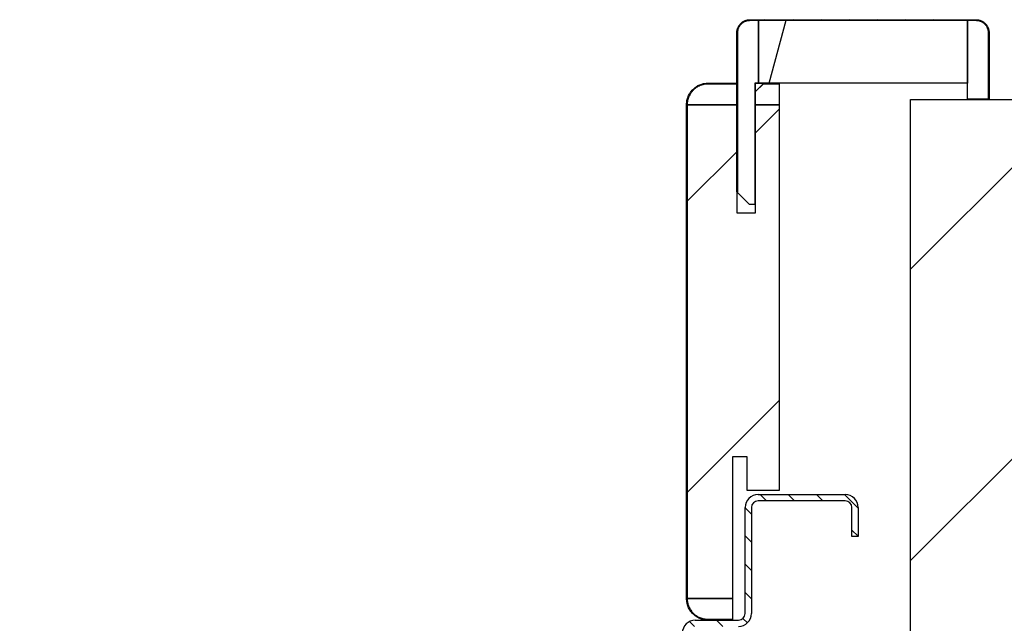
# Model space of a CAD drawing. Header units: millimetres. Extents: x -8500 to 4200, y 0 to 5940.
# Tile 211 of 256: x -1256 to -1021, y 760 to 904. Entities that reach past the tile are written whole.
import ezdxf

# ---------------------------------------------------------------- set-up
doc = ezdxf.new("R2010")
doc.units = ezdxf.units.MM
doc.layers.add('151', color=250, linetype='Continuous')
pattern_1 = [(134.954374, (-8500, 0), (-3.3702767, -3.3649133), [])]
pattern_2 = [(45, (-8500, 0), (-34.7985, 34.7985), [])]

msp = doc.modelspace()

# ---------------------------------------------------------------- hatches: boundary and pattern name
at = {"layer": '151', "linetype": 'Continuous', "lineweight": -3}
h = msp.add_hatch(dxfattribs=at)
h.set_pattern_fill('ANSI31', color=256, scale=1.5, angle=89.9544, style=0)
h.set_pattern_definition(pattern_1)
edge = h.paths.add_edge_path(flags=0)
edge.add_line((-1084.94, 863.32), (-1084.94, 901.32))
edge.add_spline(control_points=[(-1084.94, 901.32), (-1084.94, 901.42), (-1084.93, 901.63), (-1084.9, 901.83), (-1084.87, 901.99), (-1084.85, 902.04), (-1084.83, 902.14), (-1084.82, 902.19), (-1084.77, 902.34), (-1084.7, 902.53), (-1084.61, 902.71), (-1084.54, 902.85), (-1084.51, 902.9), (-1084.47, 902.96), (-1084.46, 902.98), (-1084.43, 903.03), (-1084.42, 903.05), (-1084.35, 903.16), (-1084.22, 903.32), (-1084.02, 903.55), (-1083.86, 903.69), (-1083.76, 903.77), (-1083.74, 903.79), (-1083.7, 903.82), (-1083.64, 903.87), (-1083.58, 903.91), (-1083.45, 904), (-1083.27, 904.1), (-1083.09, 904.19), (-1082.94, 904.25), (-1082.9, 904.27), (-1082.82, 904.29), (-1082.8, 904.3), (-1082.75, 904.32), (-1082.72, 904.33), (-1082.6, 904.36), (-1082.4, 904.41), (-1082.2, 904.44), (-1081.99, 904.46), (-1081.89, 904.47), (-1081.79, 904.47)], knot_values=[0, 0, 0, 0, 0.0625, 0.125, 0.125, 0.15625, 0.15625, 0.1875, 0.1875, 0.25, 0.3125, 0.3125, 0.34375, 0.34375, 0.359375, 0.359375, 0.375, 0.375, 0.4375, 0.5, 0.5625, 0.5625, 0.578125, 0.578125, 0.59375, 0.625, 0.625, 0.6875, 0.75, 0.75, 0.78125, 0.78125, 0.796875, 0.796875, 0.8125, 0.8125, 0.875, 0.9375, 0.9375, 1, 1, 1, 1], degree=3, periodic=0)
edge.add_line((-1081.79, 904.47), (-1027.79, 904.47))
edge.add_spline(control_points=[(-1027.79, 904.47), (-1027.68, 904.47), (-1027.48, 904.46), (-1027.27, 904.43), (-1027.12, 904.4), (-1027.07, 904.39), (-1026.97, 904.36), (-1026.92, 904.35), (-1026.77, 904.3), (-1026.58, 904.23), (-1026.39, 904.14), (-1026.26, 904.07), (-1026.21, 904.05), (-1026.14, 904.01), (-1026.12, 903.99), (-1026.08, 903.96), (-1026.06, 903.95), (-1025.95, 903.88), (-1025.78, 903.76), (-1025.56, 903.55), (-1025.42, 903.4), (-1025.33, 903.3), (-1025.32, 903.28), (-1025.29, 903.23), (-1025.24, 903.17), (-1025.19, 903.11), (-1025.11, 902.98), (-1025, 902.81), (-1024.92, 902.62), (-1024.86, 902.48), (-1024.84, 902.43), (-1024.81, 902.36), (-1024.8, 902.33), (-1024.79, 902.28), (-1024.78, 902.26), (-1024.74, 902.13), (-1024.69, 901.93), (-1024.66, 901.73), (-1024.64, 901.53), (-1024.64, 901.42), (-1024.64, 901.32)], knot_values=[0, 0, 0, 0, 0.0625, 0.125, 0.125, 0.15625, 0.15625, 0.1875, 0.1875, 0.25, 0.3125, 0.3125, 0.34375, 0.34375, 0.359375, 0.359375, 0.375, 0.375, 0.4375, 0.5, 0.5625, 0.5625, 0.578125, 0.578125, 0.59375, 0.625, 0.625, 0.6875, 0.75, 0.75, 0.78125, 0.78125, 0.796875, 0.796875, 0.8125, 0.8125, 0.875, 0.9375, 0.9375, 1, 1, 1, 1], degree=3, periodic=0)
edge.add_line((-1024.64, 901.32), (-1024.64, 885.47))
edge.add_line((-1024.64, 885.47), (-1024.79, 885.47))
edge.add_line((-1024.79, 885.47), (-1024.79, 901.32))
edge.add_spline(control_points=[(-1024.79, 901.32), (-1024.79, 901.42), (-1024.79, 901.52), (-1024.81, 901.71), (-1024.84, 901.9), (-1024.89, 902.09), (-1024.92, 902.21), (-1024.93, 902.24), (-1024.95, 902.28), (-1024.95, 902.31), (-1024.98, 902.38), (-1025, 902.42), (-1025.05, 902.56), (-1025.14, 902.73), (-1025.24, 902.9), (-1025.32, 903.02), (-1025.36, 903.08), (-1025.41, 903.14), (-1025.44, 903.18), (-1025.45, 903.2), (-1025.53, 903.3), (-1025.66, 903.44), (-1025.88, 903.64), (-1026.04, 903.76), (-1026.14, 903.83), (-1026.16, 903.84), (-1026.2, 903.87), (-1026.22, 903.88), (-1026.29, 903.92), (-1026.33, 903.94), (-1026.46, 904.01), (-1026.63, 904.09), (-1026.82, 904.16), (-1026.96, 904.2), (-1027.01, 904.22), (-1027.1, 904.24), (-1027.15, 904.25), (-1027.3, 904.28), (-1027.49, 904.31), (-1027.69, 904.32), (-1027.79, 904.32)], knot_values=[0, 0, 0, 0, 0.0625, 0.0625, 0.125, 0.1875, 0.1875, 0.203125, 0.203125, 0.21875, 0.21875, 0.25, 0.25, 0.3125, 0.375, 0.375, 0.40625, 0.421875, 0.421875, 0.4375, 0.4375, 0.5, 0.5625, 0.625, 0.625, 0.640625, 0.640625, 0.65625, 0.65625, 0.6875, 0.6875, 0.75, 0.8125, 0.8125, 0.84375, 0.84375, 0.875, 0.875, 0.9375, 1, 1, 1, 1], degree=3, periodic=0)
edge.add_line((-1027.79, 904.32), (-1081.79, 904.32))
edge.add_spline(control_points=[(-1081.79, 904.32), (-1081.89, 904.32), (-1081.98, 904.31), (-1082.18, 904.29), (-1082.37, 904.27), (-1082.56, 904.22), (-1082.68, 904.18), (-1082.7, 904.18), (-1082.75, 904.16), (-1082.77, 904.15), (-1082.84, 904.13), (-1082.89, 904.11), (-1083.03, 904.05), (-1083.2, 903.97), (-1083.37, 903.87), (-1083.49, 903.79), (-1083.55, 903.75), (-1083.61, 903.7), (-1083.65, 903.67), (-1083.67, 903.65), (-1083.77, 903.58), (-1083.91, 903.44), (-1084.11, 903.23), (-1084.22, 903.07), (-1084.29, 902.97), (-1084.31, 902.95), (-1084.33, 902.91), (-1084.35, 902.88), (-1084.38, 902.82), (-1084.41, 902.78), (-1084.48, 902.65), (-1084.56, 902.47), (-1084.63, 902.29), (-1084.67, 902.15), (-1084.68, 902.1), (-1084.71, 902), (-1084.72, 901.96), (-1084.75, 901.81), (-1084.78, 901.61), (-1084.79, 901.42), (-1084.79, 901.32)], knot_values=[0, 0, 0, 0, 0.0625, 0.0625, 0.125, 0.1875, 0.1875, 0.203125, 0.203125, 0.21875, 0.21875, 0.25, 0.25, 0.3125, 0.375, 0.375, 0.40625, 0.421875, 0.421875, 0.4375, 0.4375, 0.5, 0.5625, 0.625, 0.625, 0.640625, 0.640625, 0.65625, 0.65625, 0.6875, 0.6875, 0.75, 0.8125, 0.8125, 0.84375, 0.84375, 0.875, 0.875, 0.9375, 1, 1, 1, 1], degree=3, periodic=0)
edge.add_line((-1084.79, 901.32), (-1084.79, 863.32))
edge.add_line((-1084.79, 863.32), (-1084.94, 863.32))
h = msp.add_hatch(dxfattribs=at)
h.set_pattern_fill('ANSI31', color=256, scale=15.5, angle=29.9848, style=0)
h.set_pattern_definition([(74.9848, (-8500, 0), (-47.53224, 12.74975), [])])
h.paths.add_polyline_path([(-1029.79, 889.32), (-1079.79, 889.32), (-1079.79, 904.32), (-1029.79, 904.32)], flags=0)
h = msp.add_hatch(dxfattribs=at)
h.set_pattern_fill('ANSI31', color=256, scale=1.5, angle=29.9848, style=0)
h.set_pattern_definition([(74.98479, (-8500, 0), (-4.5998944, 1.2338468), [])])
edge = h.paths.add_edge_path(flags=0)
edge.add_line((-1096.79, 884.17), (-1096.79, 766.17))
edge.add_spline(control_points=[(-1096.79, 766.17), (-1096.79, 766), (-1096.77, 765.68), (-1096.72, 765.35), (-1096.67, 765.11), (-1096.66, 765.03), (-1096.62, 764.87), (-1096.59, 764.79), (-1096.52, 764.55), (-1096.41, 764.25), (-1096.27, 763.95), (-1096.16, 763.74), (-1096.12, 763.67), (-1096.05, 763.56), (-1096.03, 763.53), (-1095.99, 763.46), (-1095.96, 763.42), (-1095.85, 763.25), (-1095.66, 762.99), (-1095.44, 762.75), (-1095.21, 762.52), (-1095.08, 762.41), (-1094.93, 762.28), (-1094.89, 762.25), (-1094.83, 762.2), (-1094.8, 762.18), (-1094.7, 762.1), (-1094.63, 762.05), (-1094.43, 761.92), (-1094.15, 761.75), (-1093.85, 761.61), (-1093.62, 761.52), (-1093.55, 761.49), (-1093.43, 761.45), (-1093.39, 761.43), (-1093.31, 761.41), (-1093.28, 761.4), (-1093.08, 761.34), (-1092.76, 761.26), (-1092.44, 761.21), (-1092.12, 761.18), (-1091.95, 761.17), (-1091.79, 761.17)], knot_values=[0, 0, 0, 0, 0.0625, 0.125, 0.125, 0.15625, 0.15625, 0.1875, 0.1875, 0.25, 0.3125, 0.3125, 0.34375, 0.34375, 0.359375, 0.359375, 0.375, 0.375, 0.4375, 0.5, 0.5, 0.5625, 0.5625, 0.578125, 0.578125, 0.59375, 0.59375, 0.625, 0.625, 0.6875, 0.75, 0.75, 0.78125, 0.78125, 0.796875, 0.796875, 0.8125, 0.8125, 0.875, 0.9375, 0.9375, 1, 1, 1, 1], degree=3, periodic=0)
edge.add_line((-1091.79, 761.17), (-1085.94, 761.17))
edge.add_line((-1085.94, 761.17), (-1085.94, 761.02))
edge.add_line((-1085.94, 761.02), (-1091.79, 761.02))
edge.add_spline(control_points=[(-1091.79, 761.02), (-1091.96, 761.02), (-1092.13, 761.03), (-1092.46, 761.06), (-1092.79, 761.11), (-1093.12, 761.19), (-1093.32, 761.25), (-1093.36, 761.26), (-1093.44, 761.29), (-1093.48, 761.31), (-1093.6, 761.35), (-1093.68, 761.38), (-1093.91, 761.48), (-1094.22, 761.62), (-1094.5, 761.79), (-1094.71, 761.93), (-1094.78, 761.98), (-1094.89, 762.06), (-1094.92, 762.08), (-1094.99, 762.13), (-1095.02, 762.16), (-1095.18, 762.29), (-1095.31, 762.41), (-1095.55, 762.64), (-1095.77, 762.89), (-1095.97, 763.16), (-1096.09, 763.34), (-1096.11, 763.37), (-1096.16, 763.45), (-1096.18, 763.48), (-1096.25, 763.59), (-1096.29, 763.66), (-1096.41, 763.89), (-1096.55, 764.19), (-1096.66, 764.51), (-1096.74, 764.75), (-1096.76, 764.83), (-1096.8, 764.99), (-1096.82, 765.08), (-1096.87, 765.33), (-1096.92, 765.66), (-1096.94, 766), (-1096.94, 766.17)], knot_values=[0, 0, 0, 0, 0.0625, 0.0625, 0.125, 0.1875, 0.1875, 0.203125, 0.203125, 0.21875, 0.21875, 0.25, 0.25, 0.3125, 0.375, 0.375, 0.40625, 0.40625, 0.421875, 0.421875, 0.4375, 0.4375, 0.5, 0.5, 0.5625, 0.625, 0.625, 0.640625, 0.640625, 0.65625, 0.65625, 0.6875, 0.6875, 0.75, 0.8125, 0.8125, 0.84375, 0.84375, 0.875, 0.875, 0.9375, 1, 1, 1, 1], degree=3, periodic=0)
edge.add_line((-1096.94, 766.17), (-1096.94, 884.17))
edge.add_spline(control_points=[(-1096.94, 884.17), (-1096.94, 884.34), (-1096.93, 884.51), (-1096.9, 884.84), (-1096.85, 885.17), (-1096.76, 885.5), (-1096.7, 885.7), (-1096.69, 885.74), (-1096.66, 885.82), (-1096.65, 885.86), (-1096.61, 885.98), (-1096.58, 886.06), (-1096.48, 886.3), (-1096.34, 886.6), (-1096.16, 886.89), (-1096.02, 887.1), (-1095.98, 887.17), (-1095.9, 887.27), (-1095.87, 887.3), (-1095.82, 887.37), (-1095.8, 887.4), (-1095.66, 887.57), (-1095.55, 887.69), (-1095.31, 887.93), (-1095.06, 888.15), (-1094.79, 888.35), (-1094.62, 888.47), (-1094.58, 888.49), (-1094.51, 888.54), (-1094.47, 888.56), (-1094.36, 888.63), (-1094.29, 888.67), (-1094.07, 888.79), (-1093.76, 888.93), (-1093.45, 889.05), (-1093.21, 889.12), (-1093.13, 889.14), (-1092.96, 889.18), (-1092.88, 889.2), (-1092.63, 889.25), (-1092.3, 889.3), (-1091.96, 889.32), (-1091.79, 889.32)], knot_values=[0, 0, 0, 0, 0.0625, 0.0625, 0.125, 0.1875, 0.1875, 0.203125, 0.203125, 0.21875, 0.21875, 0.25, 0.25, 0.3125, 0.375, 0.375, 0.40625, 0.40625, 0.421875, 0.421875, 0.4375, 0.4375, 0.5, 0.5, 0.5625, 0.625, 0.625, 0.640625, 0.640625, 0.65625, 0.65625, 0.6875, 0.6875, 0.75, 0.8125, 0.8125, 0.84375, 0.84375, 0.875, 0.875, 0.9375, 1, 1, 1, 1], degree=3, periodic=0)
edge.add_line((-1091.79, 889.32), (-1084.94, 889.32))
edge.add_line((-1084.94, 889.32), (-1084.94, 889.17))
edge.add_line((-1084.94, 889.17), (-1091.79, 889.17))
edge.add_spline(control_points=[(-1091.79, 889.17), (-1091.95, 889.17), (-1092.28, 889.15), (-1092.61, 889.1), (-1092.85, 889.06), (-1092.93, 889.04), (-1093.09, 889), (-1093.17, 888.98), (-1093.4, 888.9), (-1093.71, 888.79), (-1094, 888.65), (-1094.22, 888.54), (-1094.29, 888.5), (-1094.4, 888.43), (-1094.43, 888.41), (-1094.5, 888.37), (-1094.53, 888.35), (-1094.71, 888.23), (-1094.97, 888.04), (-1095.21, 887.82), (-1095.44, 887.59), (-1095.55, 887.47), (-1095.68, 887.31), (-1095.71, 887.28), (-1095.76, 887.21), (-1095.78, 887.18), (-1095.85, 887.08), (-1095.9, 887.01), (-1096.04, 886.81), (-1096.2, 886.53), (-1096.34, 886.23), (-1096.44, 886.01), (-1096.47, 885.93), (-1096.51, 885.81), (-1096.52, 885.77), (-1096.55, 885.7), (-1096.56, 885.66), (-1096.62, 885.46), (-1096.7, 885.14), (-1096.75, 884.82), (-1096.78, 884.5), (-1096.79, 884.33), (-1096.79, 884.17)], knot_values=[0, 0, 0, 0, 0.0625, 0.125, 0.125, 0.15625, 0.15625, 0.1875, 0.1875, 0.25, 0.3125, 0.3125, 0.34375, 0.34375, 0.359375, 0.359375, 0.375, 0.375, 0.4375, 0.5, 0.5, 0.5625, 0.5625, 0.578125, 0.578125, 0.59375, 0.59375, 0.625, 0.625, 0.6875, 0.75, 0.75, 0.78125, 0.78125, 0.796875, 0.796875, 0.8125, 0.8125, 0.875, 0.9375, 0.9375, 1, 1, 1, 1], degree=3, periodic=0)
h = msp.add_hatch(dxfattribs=at)
h.set_pattern_fill('ANSI31', color=256, scale=15.5, style=0)
h.set_pattern_definition(pattern_2)
h.paths.add_polyline_path([(-1043.44, 697.02), (-1043.44, 885.42), (-893.44, 885.42), (-893.44, 697.02)], flags=0)
h.paths.add_polyline_path([(-2298.44, 697.02), (-2298.44, 885.42), (-2148.44, 885.42), (-2148.44, 697.02)], flags=0)
h = msp.add_hatch(dxfattribs=at)
h.set_pattern_fill('ANSI31', color=256, scale=15.5, style=0)
h.set_pattern_definition(pattern_2)
h.paths.add_polyline_path([(-1080.44, 884.17), (-1074.79, 884.17), (-1074.79, 792.02), (-1082.44, 792.02), (-1082.44, 800.02), (-1085.94, 800.02), (-1085.94, 766.17), (-1096.79, 766.17), (-1096.79, 884.17), (-1084.94, 884.17), (-1084.94, 858.32), (-1080.44, 858.32)], flags=0)
h = msp.add_hatch(dxfattribs=at)
h.set_pattern_fill('ANSI31', color=256, scale=1.5, angle=89.9544, style=0)
h.set_pattern_definition(pattern_1)
edge = h.paths.add_edge_path(flags=0)
edge.add_line((-1031.02, 682.02), (-1079.86, 682.02))
edge.add_arc((-1079.86, 685.1), 3.08, 180, 270, ccw=False)
edge.add_line((-1082.94, 685.1), (-1082.94, 725.44))
edge.add_arc((-1084.52, 725.44), 1.58, 0, 90)
edge.add_line((-1084.52, 727.02), (-1092.47, 727.02))
edge.add_arc((-1092.47, 725.44), 1.58, 90, 185)
edge.add_line((-1094.04, 725.3), (-1093.45, 718.47))
edge.add_arc((-1095.69, 718.27), 2.25, -180, 5, ccw=False)
edge.add_line((-1097.94, 718.27), (-1097.94, 757.94))
edge.add_arc((-1094.86, 757.94), 3.08, 90, 180, ccw=False)
edge.add_line((-1094.86, 761.02), (-1084.52, 761.02))
edge.add_arc((-1084.52, 762.6), 1.58, 270, 360)
edge.add_line((-1082.94, 762.6), (-1082.94, 787.94))
edge.add_arc((-1079.86, 787.94), 3.08, 90, 180, ccw=False)
edge.add_line((-1079.86, 791.02), (-1059.02, 791.02))
edge.add_arc((-1059.02, 787.94), 3.08, 0, 90, ccw=False)
edge.add_line((-1055.94, 787.94), (-1055.94, 781.02))
edge.add_line((-1055.94, 781.02), (-1057.44, 781.02))
edge.add_line((-1057.44, 781.02), (-1057.44, 787.94))
edge.add_arc((-1059.02, 787.94), 1.58, 0, 90)
edge.add_line((-1059.02, 789.52), (-1079.86, 789.52))
edge.add_arc((-1079.86, 787.94), 1.58, 90, 180)
edge.add_line((-1081.44, 787.94), (-1081.44, 762.6))
edge.add_arc((-1084.52, 762.6), 3.08, 270, 360, ccw=False)
edge.add_line((-1084.52, 759.52), (-1094.86, 759.52))
edge.add_arc((-1094.86, 757.94), 1.58, 90, 180)
edge.add_line((-1096.44, 757.94), (-1096.44, 718.27))
edge.add_arc((-1095.69, 718.27), 0.75, 180, 365)
edge.add_line((-1094.94, 718.33), (-1095.54, 725.17))
edge.add_arc((-1092.47, 725.44), 3.08, 90, 185, ccw=False)
edge.add_line((-1092.47, 728.52), (-1084.52, 728.52))
edge.add_arc((-1084.52, 725.44), 3.08, 0, 90, ccw=False)
edge.add_line((-1081.44, 725.44), (-1081.44, 685.1))
edge.add_arc((-1079.86, 685.1), 1.58, 180, 270)
edge.add_line((-1079.86, 683.52), (-1031.02, 683.52))
edge.add_arc((-1031.02, 685.1), 1.58, 270, 360)
edge.add_line((-1029.44, 685.1), (-1029.44, 697.02))
edge.add_line((-1029.44, 697.02), (-1027.94, 697.02))
edge.add_line((-1027.94, 697.02), (-1027.94, 685.1))
edge.add_arc((-1031.02, 685.1), 3.08, 270, 360, ccw=False)

# ---------------------------------------------------------------- linework, layer by layer
for p, q in [((-1081.79, 904.47), (-1027.79, 904.47)), ((-1027.79, 904.32), (-1081.79, 904.32)), ((-1081.79, 904.32), (-1079.79, 904.32)), ((-1079.79, 889.32), (-1079.79, 904.32)), ((-1079.79, 904.32), (-1029.79, 904.32)), ((-1079.79, 904.32), (-1079.79, 889.32)), ((-1029.79, 885.47), (-1029.79, 904.32)), ((-1029.79, 904.32), (-1027.79, 904.32)), ((-1029.79, 904.32), (-1029.79, 889.32)), ((-1084.94, 863.32), (-1084.94, 901.32)), ((-1084.79, 901.32), (-1084.79, 863.32)), ((-1084.79, 863.17), (-1084.79, 901.32)), ((-1024.79, 901.32), (-1024.79, 885.47)), ((-1024.79, 885.47), (-1024.79, 901.32)), ((-1024.64, 901.32), (-1024.64, 885.47)), ((-1091.79, 889.32), (-1084.94, 889.32)), ((-1091.79, 889.17), (-1084.94, 889.17)), ((-1084.94, 889.17), (-1091.79, 889.17)), ((-1084.94, 889.32), (-1084.94, 889.17)), ((-1084.94, 889.17), (-1084.94, 884.17)), ((-1080.64, 889.32), (-1080.64, 860.32)), ((-1079.79, 889.32), (-1080.64, 889.32)), ((-1080.44, 887.32), (-1080.44, 889.32)), ((-1078.44, 889.32), (-1080.44, 887.32)), ((-1080.44, 889.32), (-1078.44, 889.32)), ((-1080.44, 887.32), (-1078.59, 889.17)), ((-1080.44, 884.17), (-1080.44, 887.32)), ((-1029.79, 889.32), (-1079.79, 889.32)), ((-1078.59, 889.17), (-1078.44, 889.32)), ((-1076.79, 889.17), (-1078.59, 889.17)), ((-1078.59, 889.17), (-1074.79, 889.17)), ((-1078.44, 889.32), (-1076.79, 889.32)), ((-1076.79, 889.32), (-1076.79, 889.17)), ((-1074.79, 889.17), (-1074.79, 884.17)), ((-1043.44, 885.42), (-893.44, 885.42)), ((-1043.44, 697.02), (-1043.44, 885.42)), ((-1024.79, 885.47), (-1029.79, 885.47)), ((-1024.64, 885.47), (-1024.79, 885.47)), ((-1096.94, 766.17), (-1096.94, 884.17)), ((-1096.79, 884.17), (-1096.79, 766.17)), ((-1096.79, 766.17), (-1096.79, 884.17)), ((-1096.79, 884.17), (-1084.94, 884.17)), ((-1084.94, 884.17), (-1096.79, 884.17)), ((-1084.94, 884.17), (-1084.94, 858.32)), ((-1080.44, 884.17), (-1074.79, 884.17)), ((-1080.44, 858.32), (-1080.44, 884.17)), ((-1074.79, 884.17), (-1080.44, 884.17)), ((-1074.79, 884.17), (-1074.79, 792.02)), ((-1084.79, 863.32), (-1084.94, 863.32)), ((-1081.94, 860.32), (-1084.79, 863.17)), ((-1080.64, 860.32), (-1081.94, 860.32)), ((-1084.94, 858.32), (-1080.44, 858.32)), ((-1085.94, 800.02), (-1085.94, 766.17)), ((-1082.44, 800.02), (-1085.94, 800.02)), ((-1082.44, 792.02), (-1082.44, 800.02)), ((-1074.79, 792.02), (-1082.44, 792.02)), ((-1079.86, 791.02), (-1059.02, 791.02)), ((-1059.02, 789.52), (-1079.86, 789.52)), ((-1082.94, 762.6), (-1082.94, 787.94)), ((-1081.44, 787.94), (-1081.44, 762.6)), ((-1057.44, 781.02), (-1057.44, 787.94)), ((-1055.94, 787.94), (-1055.94, 781.02)), ((-1055.94, 781.02), (-1057.44, 781.02)), ((-1085.94, 766.17), (-1096.79, 766.17)), ((-1096.79, 766.17), (-1085.94, 766.17)), ((-1085.94, 766.17), (-1085.94, 761.17)), ((-1094.86, 761.02), (-1084.52, 761.02)), ((-1091.79, 761.17), (-1085.94, 761.17)), ((-1085.94, 761.17), (-1091.79, 761.17)), ((-1085.94, 761.02), (-1091.79, 761.02)), ((-1085.94, 761.17), (-1085.94, 761.02))]:
    msp.add_line(p, q, dxfattribs=at)
for centre, radius, start, end in [((-1079.86, 787.94), 3.08, 90, 180), ((-1059.02, 787.94), 3.08, 0, 90), ((-1079.86, 787.94), 1.58, 90, 180), ((-1059.02, 787.94), 1.58, 0, 90), ((-1084.52, 762.6), 1.58, 270, 0), ((-1084.52, 762.6), 3.08, 270, 0), ((-1094.86, 757.94), 3.08, 90, 180)]:
    msp.add_arc(centre, radius, start, end, dxfattribs=at)
for points, knots in [([(-1084.94, 901.32), (-1084.94, 901.42), (-1084.93, 901.63), (-1084.9, 901.83), (-1084.87, 901.99), (-1084.85, 902.04), (-1084.83, 902.14), (-1084.82, 902.19), (-1084.77, 902.34), (-1084.7, 902.53), (-1084.61, 902.71), (-1084.54, 902.85), (-1084.51, 902.9), (-1084.47, 902.96), (-1084.46, 902.98), (-1084.43, 903.03), (-1084.42, 903.05), (-1084.35, 903.16), (-1084.22, 903.32), (-1084.02, 903.55), (-1083.86, 903.69), (-1083.76, 903.77), (-1083.74, 903.79), (-1083.7, 903.82), (-1083.64, 903.87), (-1083.58, 903.91), (-1083.45, 904), (-1083.27, 904.1), (-1083.09, 904.19), (-1082.94, 904.25), (-1082.9, 904.27), (-1082.82, 904.29), (-1082.8, 904.3), (-1082.75, 904.32), (-1082.72, 904.33), (-1082.6, 904.36), (-1082.4, 904.41), (-1082.2, 904.44), (-1081.99, 904.46), (-1081.89, 904.47), (-1081.79, 904.47)], [0, 0, 0, 0, 0.0625, 0.125, 0.125, 0.15625, 0.15625, 0.1875, 0.1875, 0.25, 0.3125, 0.3125, 0.34375, 0.34375, 0.359375, 0.359375, 0.375, 0.375, 0.4375, 0.5, 0.5625, 0.5625, 0.578125, 0.578125, 0.59375, 0.625, 0.625, 0.6875, 0.75, 0.75, 0.78125, 0.78125, 0.796875, 0.796875, 0.8125, 0.8125, 0.875, 0.9375, 0.9375, 1, 1, 1, 1]), ([(-1081.79, 904.32), (-1081.89, 904.32), (-1081.98, 904.31), (-1082.18, 904.29), (-1082.37, 904.27), (-1082.56, 904.22), (-1082.68, 904.18), (-1082.7, 904.18), (-1082.75, 904.16), (-1082.77, 904.15), (-1082.84, 904.13), (-1082.89, 904.11), (-1083.03, 904.05), (-1083.2, 903.97), (-1083.37, 903.87), (-1083.49, 903.79), (-1083.55, 903.75), (-1083.61, 903.7), (-1083.65, 903.67), (-1083.67, 903.65), (-1083.77, 903.58), (-1083.91, 903.44), (-1084.11, 903.23), (-1084.22, 903.07), (-1084.29, 902.97), (-1084.31, 902.95), (-1084.33, 902.91), (-1084.35, 902.88), (-1084.38, 902.82), (-1084.41, 902.78), (-1084.48, 902.65), (-1084.56, 902.47), (-1084.63, 902.29), (-1084.67, 902.15), (-1084.68, 902.1), (-1084.71, 902), (-1084.72, 901.96), (-1084.75, 901.81), (-1084.78, 901.61), (-1084.79, 901.42), (-1084.79, 901.32)], [0, 0, 0, 0, 0.0625, 0.0625, 0.125, 0.1875, 0.1875, 0.203125, 0.203125, 0.21875, 0.21875, 0.25, 0.25, 0.3125, 0.375, 0.375, 0.40625, 0.421875, 0.421875, 0.4375, 0.4375, 0.5, 0.5625, 0.625, 0.625, 0.640625, 0.640625, 0.65625, 0.65625, 0.6875, 0.6875, 0.75, 0.8125, 0.8125, 0.84375, 0.84375, 0.875, 0.875, 0.9375, 1, 1, 1, 1]), ([(-1084.79, 901.32), (-1084.79, 901.42), (-1084.78, 901.61), (-1084.75, 901.81), (-1084.72, 901.96), (-1084.71, 902), (-1084.68, 902.1), (-1084.67, 902.15), (-1084.63, 902.29), (-1084.56, 902.47), (-1084.48, 902.65), (-1084.41, 902.78), (-1084.38, 902.82), (-1084.35, 902.88), (-1084.33, 902.91), (-1084.31, 902.95), (-1084.29, 902.97), (-1084.22, 903.07), (-1084.11, 903.23), (-1083.91, 903.44), (-1083.77, 903.58), (-1083.67, 903.65), (-1083.65, 903.67), (-1083.61, 903.7), (-1083.55, 903.75), (-1083.49, 903.79), (-1083.37, 903.87), (-1083.2, 903.97), (-1083.03, 904.05), (-1082.89, 904.11), (-1082.84, 904.13), (-1082.77, 904.15), (-1082.75, 904.16), (-1082.7, 904.18), (-1082.68, 904.18), (-1082.56, 904.22), (-1082.37, 904.27), (-1082.18, 904.29), (-1081.98, 904.31), (-1081.89, 904.32), (-1081.79, 904.32)], [0, 0, 0, 0, 0.0625, 0.125, 0.125, 0.15625, 0.15625, 0.1875, 0.1875, 0.25, 0.3125, 0.3125, 0.34375, 0.34375, 0.359375, 0.359375, 0.375, 0.375, 0.4375, 0.5, 0.5625, 0.5625, 0.578125, 0.578125, 0.59375, 0.625, 0.625, 0.6875, 0.75, 0.75, 0.78125, 0.78125, 0.796875, 0.796875, 0.8125, 0.8125, 0.875, 0.9375, 0.9375, 1, 1, 1, 1]), ([(-1027.79, 904.47), (-1027.68, 904.47), (-1027.48, 904.46), (-1027.27, 904.43), (-1027.12, 904.4), (-1027.07, 904.39), (-1026.97, 904.36), (-1026.92, 904.35), (-1026.77, 904.3), (-1026.58, 904.23), (-1026.39, 904.14), (-1026.26, 904.07), (-1026.21, 904.05), (-1026.14, 904.01), (-1026.12, 903.99), (-1026.08, 903.96), (-1026.06, 903.95), (-1025.95, 903.88), (-1025.78, 903.76), (-1025.56, 903.55), (-1025.42, 903.4), (-1025.33, 903.3), (-1025.32, 903.28), (-1025.29, 903.23), (-1025.24, 903.17), (-1025.19, 903.11), (-1025.11, 902.98), (-1025, 902.81), (-1024.92, 902.62), (-1024.86, 902.48), (-1024.84, 902.43), (-1024.81, 902.36), (-1024.8, 902.33), (-1024.79, 902.28), (-1024.78, 902.26), (-1024.74, 902.13), (-1024.69, 901.93), (-1024.66, 901.73), (-1024.64, 901.53), (-1024.64, 901.42), (-1024.64, 901.32)], [0, 0, 0, 0, 0.0625, 0.125, 0.125, 0.15625, 0.15625, 0.1875, 0.1875, 0.25, 0.3125, 0.3125, 0.34375, 0.34375, 0.359375, 0.359375, 0.375, 0.375, 0.4375, 0.5, 0.5625, 0.5625, 0.578125, 0.578125, 0.59375, 0.625, 0.625, 0.6875, 0.75, 0.75, 0.78125, 0.78125, 0.796875, 0.796875, 0.8125, 0.8125, 0.875, 0.9375, 0.9375, 1, 1, 1, 1]), ([(-1027.79, 904.32), (-1027.69, 904.32), (-1027.49, 904.31), (-1027.3, 904.28), (-1027.15, 904.25), (-1027.1, 904.24), (-1027.01, 904.22), (-1026.96, 904.2), (-1026.82, 904.16), (-1026.63, 904.09), (-1026.46, 904.01), (-1026.33, 903.94), (-1026.29, 903.92), (-1026.22, 903.88), (-1026.2, 903.87), (-1026.16, 903.84), (-1026.14, 903.83), (-1026.04, 903.76), (-1025.88, 903.64), (-1025.66, 903.44), (-1025.53, 903.3), (-1025.45, 903.2), (-1025.44, 903.18), (-1025.41, 903.14), (-1025.36, 903.08), (-1025.32, 903.02), (-1025.24, 902.9), (-1025.14, 902.73), (-1025.05, 902.56), (-1025, 902.42), (-1024.98, 902.38), (-1024.95, 902.31), (-1024.95, 902.28), (-1024.93, 902.24), (-1024.92, 902.21), (-1024.89, 902.09), (-1024.84, 901.9), (-1024.81, 901.71), (-1024.79, 901.52), (-1024.79, 901.42), (-1024.79, 901.32)], [0, 0, 0, 0, 0.0625, 0.125, 0.125, 0.15625, 0.15625, 0.1875, 0.1875, 0.25, 0.3125, 0.3125, 0.34375, 0.34375, 0.359375, 0.359375, 0.375, 0.375, 0.4375, 0.5, 0.5625, 0.5625, 0.578125, 0.578125, 0.59375, 0.625, 0.625, 0.6875, 0.75, 0.75, 0.78125, 0.78125, 0.796875, 0.796875, 0.8125, 0.8125, 0.875, 0.9375, 0.9375, 1, 1, 1, 1]), ([(-1024.79, 901.32), (-1024.79, 901.42), (-1024.79, 901.52), (-1024.81, 901.71), (-1024.84, 901.9), (-1024.89, 902.09), (-1024.92, 902.21), (-1024.93, 902.24), (-1024.95, 902.28), (-1024.95, 902.31), (-1024.98, 902.38), (-1025, 902.42), (-1025.05, 902.56), (-1025.14, 902.73), (-1025.24, 902.9), (-1025.32, 903.02), (-1025.36, 903.08), (-1025.41, 903.14), (-1025.44, 903.18), (-1025.45, 903.2), (-1025.53, 903.3), (-1025.66, 903.44), (-1025.88, 903.64), (-1026.04, 903.76), (-1026.14, 903.83), (-1026.16, 903.84), (-1026.2, 903.87), (-1026.22, 903.88), (-1026.29, 903.92), (-1026.33, 903.94), (-1026.46, 904.01), (-1026.63, 904.09), (-1026.82, 904.16), (-1026.96, 904.2), (-1027.01, 904.22), (-1027.1, 904.24), (-1027.15, 904.25), (-1027.3, 904.28), (-1027.49, 904.31), (-1027.69, 904.32), (-1027.79, 904.32)], [0, 0, 0, 0, 0.0625, 0.0625, 0.125, 0.1875, 0.1875, 0.203125, 0.203125, 0.21875, 0.21875, 0.25, 0.25, 0.3125, 0.375, 0.375, 0.40625, 0.421875, 0.421875, 0.4375, 0.4375, 0.5, 0.5625, 0.625, 0.625, 0.640625, 0.640625, 0.65625, 0.65625, 0.6875, 0.6875, 0.75, 0.8125, 0.8125, 0.84375, 0.84375, 0.875, 0.875, 0.9375, 1, 1, 1, 1]), ([(-1096.94, 884.17), (-1096.94, 884.34), (-1096.93, 884.51), (-1096.9, 884.84), (-1096.85, 885.17), (-1096.76, 885.5), (-1096.7, 885.7), (-1096.69, 885.74), (-1096.66, 885.82), (-1096.65, 885.86), (-1096.61, 885.98), (-1096.58, 886.06), (-1096.48, 886.3), (-1096.34, 886.6), (-1096.16, 886.89), (-1096.02, 887.1), (-1095.98, 887.17), (-1095.9, 887.27), (-1095.87, 887.3), (-1095.82, 887.37), (-1095.8, 887.4), (-1095.66, 887.57), (-1095.55, 887.69), (-1095.31, 887.93), (-1095.06, 888.15), (-1094.79, 888.35), (-1094.62, 888.47), (-1094.58, 888.49), (-1094.51, 888.54), (-1094.47, 888.56), (-1094.36, 888.63), (-1094.29, 888.67), (-1094.07, 888.79), (-1093.76, 888.93), (-1093.45, 889.05), (-1093.21, 889.12), (-1093.13, 889.14), (-1092.96, 889.18), (-1092.88, 889.2), (-1092.63, 889.25), (-1092.3, 889.3), (-1091.96, 889.32), (-1091.79, 889.32)], [0, 0, 0, 0, 0.0625, 0.0625, 0.125, 0.1875, 0.1875, 0.203125, 0.203125, 0.21875, 0.21875, 0.25, 0.25, 0.3125, 0.375, 0.375, 0.40625, 0.40625, 0.421875, 0.421875, 0.4375, 0.4375, 0.5, 0.5, 0.5625, 0.625, 0.625, 0.640625, 0.640625, 0.65625, 0.65625, 0.6875, 0.6875, 0.75, 0.8125, 0.8125, 0.84375, 0.84375, 0.875, 0.875, 0.9375, 1, 1, 1, 1]), ([(-1096.79, 884.17), (-1096.79, 884.33), (-1096.77, 884.66), (-1096.72, 884.99), (-1096.67, 885.23), (-1096.66, 885.31), (-1096.62, 885.47), (-1096.59, 885.55), (-1096.52, 885.78), (-1096.41, 886.09), (-1096.27, 886.38), (-1096.16, 886.6), (-1096.12, 886.67), (-1096.05, 886.78), (-1096.03, 886.81), (-1095.99, 886.88), (-1095.96, 886.92), (-1095.85, 887.09), (-1095.66, 887.35), (-1095.44, 887.59), (-1095.21, 887.82), (-1095.08, 887.93), (-1094.93, 888.06), (-1094.89, 888.09), (-1094.83, 888.14), (-1094.8, 888.16), (-1094.7, 888.24), (-1094.63, 888.28), (-1094.43, 888.42), (-1094.15, 888.59), (-1093.85, 888.73), (-1093.62, 888.82), (-1093.55, 888.85), (-1093.43, 888.89), (-1093.39, 888.9), (-1093.31, 888.93), (-1093.28, 888.94), (-1093.08, 889), (-1092.76, 889.08), (-1092.44, 889.13), (-1092.12, 889.16), (-1091.95, 889.17), (-1091.79, 889.17)], [0, 0, 0, 0, 0.0625, 0.125, 0.125, 0.15625, 0.15625, 0.1875, 0.1875, 0.25, 0.3125, 0.3125, 0.34375, 0.34375, 0.359375, 0.359375, 0.375, 0.375, 0.4375, 0.5, 0.5, 0.5625, 0.5625, 0.578125, 0.578125, 0.59375, 0.59375, 0.625, 0.625, 0.6875, 0.75, 0.75, 0.78125, 0.78125, 0.796875, 0.796875, 0.8125, 0.8125, 0.875, 0.9375, 0.9375, 1, 1, 1, 1]), ([(-1091.79, 889.17), (-1091.95, 889.17), (-1092.28, 889.15), (-1092.61, 889.1), (-1092.85, 889.06), (-1092.93, 889.04), (-1093.09, 889), (-1093.17, 888.98), (-1093.4, 888.9), (-1093.71, 888.79), (-1094, 888.65), (-1094.22, 888.54), (-1094.29, 888.5), (-1094.4, 888.43), (-1094.43, 888.41), (-1094.5, 888.37), (-1094.53, 888.35), (-1094.71, 888.23), (-1094.97, 888.04), (-1095.21, 887.82), (-1095.44, 887.59), (-1095.55, 887.47), (-1095.68, 887.31), (-1095.71, 887.28), (-1095.76, 887.21), (-1095.78, 887.18), (-1095.85, 887.08), (-1095.9, 887.01), (-1096.04, 886.81), (-1096.2, 886.53), (-1096.34, 886.23), (-1096.44, 886.01), (-1096.47, 885.93), (-1096.51, 885.81), (-1096.52, 885.77), (-1096.55, 885.7), (-1096.56, 885.66), (-1096.62, 885.46), (-1096.7, 885.14), (-1096.75, 884.82), (-1096.78, 884.5), (-1096.79, 884.33), (-1096.79, 884.17)], [0, 0, 0, 0, 0.0625, 0.125, 0.125, 0.15625, 0.15625, 0.1875, 0.1875, 0.25, 0.3125, 0.3125, 0.34375, 0.34375, 0.359375, 0.359375, 0.375, 0.375, 0.4375, 0.5, 0.5, 0.5625, 0.5625, 0.578125, 0.578125, 0.59375, 0.59375, 0.625, 0.625, 0.6875, 0.75, 0.75, 0.78125, 0.78125, 0.796875, 0.796875, 0.8125, 0.8125, 0.875, 0.9375, 0.9375, 1, 1, 1, 1]), ([(-1091.79, 761.02), (-1091.96, 761.02), (-1092.13, 761.03), (-1092.46, 761.06), (-1092.79, 761.11), (-1093.12, 761.19), (-1093.32, 761.25), (-1093.36, 761.26), (-1093.44, 761.29), (-1093.48, 761.31), (-1093.6, 761.35), (-1093.68, 761.38), (-1093.91, 761.48), (-1094.22, 761.62), (-1094.5, 761.79), (-1094.71, 761.93), (-1094.78, 761.98), (-1094.89, 762.06), (-1094.92, 762.08), (-1094.99, 762.13), (-1095.02, 762.16), (-1095.18, 762.29), (-1095.31, 762.41), (-1095.55, 762.64), (-1095.77, 762.89), (-1095.97, 763.16), (-1096.09, 763.34), (-1096.11, 763.37), (-1096.16, 763.45), (-1096.18, 763.48), (-1096.25, 763.59), (-1096.29, 763.66), (-1096.41, 763.89), (-1096.55, 764.19), (-1096.66, 764.51), (-1096.74, 764.75), (-1096.76, 764.83), (-1096.8, 764.99), (-1096.82, 765.08), (-1096.87, 765.33), (-1096.92, 765.66), (-1096.94, 766), (-1096.94, 766.17)], [0, 0, 0, 0, 0.0625, 0.0625, 0.125, 0.1875, 0.1875, 0.203125, 0.203125, 0.21875, 0.21875, 0.25, 0.25, 0.3125, 0.375, 0.375, 0.40625, 0.40625, 0.421875, 0.421875, 0.4375, 0.4375, 0.5, 0.5, 0.5625, 0.625, 0.625, 0.640625, 0.640625, 0.65625, 0.65625, 0.6875, 0.6875, 0.75, 0.8125, 0.8125, 0.84375, 0.84375, 0.875, 0.875, 0.9375, 1, 1, 1, 1]), ([(-1096.79, 766.17), (-1096.79, 766), (-1096.77, 765.68), (-1096.72, 765.35), (-1096.67, 765.11), (-1096.66, 765.03), (-1096.62, 764.87), (-1096.59, 764.79), (-1096.52, 764.55), (-1096.41, 764.25), (-1096.27, 763.95), (-1096.16, 763.74), (-1096.12, 763.67), (-1096.05, 763.56), (-1096.03, 763.53), (-1095.99, 763.46), (-1095.96, 763.42), (-1095.85, 763.25), (-1095.66, 762.99), (-1095.44, 762.75), (-1095.21, 762.52), (-1095.08, 762.41), (-1094.93, 762.28), (-1094.89, 762.25), (-1094.83, 762.2), (-1094.8, 762.18), (-1094.7, 762.1), (-1094.63, 762.05), (-1094.43, 761.92), (-1094.15, 761.75), (-1093.85, 761.61), (-1093.62, 761.52), (-1093.55, 761.49), (-1093.43, 761.45), (-1093.39, 761.43), (-1093.31, 761.41), (-1093.28, 761.4), (-1093.08, 761.34), (-1092.76, 761.26), (-1092.44, 761.21), (-1092.12, 761.18), (-1091.95, 761.17), (-1091.79, 761.17)], [0, 0, 0, 0, 0.0625, 0.125, 0.125, 0.15625, 0.15625, 0.1875, 0.1875, 0.25, 0.3125, 0.3125, 0.34375, 0.34375, 0.359375, 0.359375, 0.375, 0.375, 0.4375, 0.5, 0.5, 0.5625, 0.5625, 0.578125, 0.578125, 0.59375, 0.59375, 0.625, 0.625, 0.6875, 0.75, 0.75, 0.78125, 0.78125, 0.796875, 0.796875, 0.8125, 0.8125, 0.875, 0.9375, 0.9375, 1, 1, 1, 1]), ([(-1091.79, 761.17), (-1091.95, 761.17), (-1092.28, 761.19), (-1092.61, 761.23), (-1092.85, 761.28), (-1092.93, 761.3), (-1093.09, 761.34), (-1093.17, 761.36), (-1093.4, 761.43), (-1093.71, 761.54), (-1094, 761.68), (-1094.22, 761.8), (-1094.29, 761.84), (-1094.4, 761.9), (-1094.43, 761.92), (-1094.5, 761.97), (-1094.53, 761.99), (-1094.71, 762.11), (-1094.97, 762.3), (-1095.21, 762.52), (-1095.44, 762.75), (-1095.55, 762.87), (-1095.68, 763.03), (-1095.71, 763.06), (-1095.76, 763.13), (-1095.78, 763.16), (-1095.85, 763.26), (-1095.9, 763.33), (-1096.04, 763.53), (-1096.2, 763.81), (-1096.34, 764.1), (-1096.44, 764.33), (-1096.47, 764.41), (-1096.51, 764.52), (-1096.52, 764.56), (-1096.55, 764.64), (-1096.56, 764.68), (-1096.62, 764.88), (-1096.7, 765.19), (-1096.75, 765.52), (-1096.78, 765.84), (-1096.79, 766), (-1096.79, 766.17)], [0, 0, 0, 0, 0.0625, 0.125, 0.125, 0.15625, 0.15625, 0.1875, 0.1875, 0.25, 0.3125, 0.3125, 0.34375, 0.34375, 0.359375, 0.359375, 0.375, 0.375, 0.4375, 0.5, 0.5, 0.5625, 0.5625, 0.578125, 0.578125, 0.59375, 0.59375, 0.625, 0.625, 0.6875, 0.75, 0.75, 0.78125, 0.78125, 0.796875, 0.796875, 0.8125, 0.8125, 0.875, 0.9375, 0.9375, 1, 1, 1, 1])]:
    msp.add_open_spline(points, degree=3, knots=knots, dxfattribs=at)

doc.saveas('drawing.dxf')
